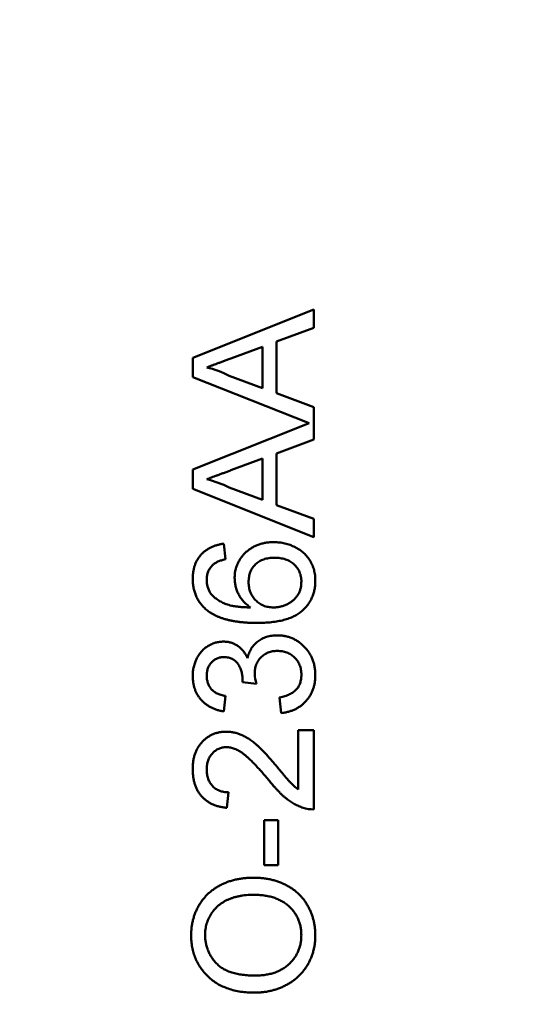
# Model space of a CAD drawing. Header units: millimetres. Extents: x 37 to 395, y 164 to 266.
# Tile 22 of 47: x 341.04 to 342.11, y 208.29 to 210.32. Entities that reach past the tile are written whole.
import ezdxf

# ---------------------------------------------------------------- set-up
doc = ezdxf.new("R2010")
doc.units = ezdxf.units.MM
doc.header["$LTSCALE"] = 0.75
doc.layers.add('Visible', color=7, linetype='Continuous', lineweight=50)
doc.layers.add('尺寸标注', color=3, linetype='Continuous', lineweight=25)
doc.styles.get("Standard").update_dxf_attribs({"font": 'arial.ttf'})
doc.dimstyles.new('Dim-ISO-25', dxfattribs={"dimtxt": 3.5, "dimasz": 3.5, "dimexe": 2.1, "dimexo": 2.1, "dimgap": 1.4, "dimtad": 1, "dimzin": 12, "dimdsep": 46, "dimtxsty": 'Standard', "dimcen": 0, "dimazin": 3, "dimtp": 0.1, "dimtm": 0.1, "dimtfac": 0.714286, "dimtmove": 0, "dimatfit": 3, "dimfxl": 1, "dimtzin": 12, "dimarcsym": 0})

# ---------------------------------------------------------------- blocks, each defined once
blk = doc.blocks.new('*D20')
at = {"layer": 'Defpoints', "color": 0, "transparency": 16777216}
for p in [(318.6376, 220.4329), (358.784, 187.735), (392.6929, 187.735)]:
    blk.add_point(p, dxfattribs=at)
at = {"layer": '尺寸标注', "color": 0, "lineweight": -2, "transparency": 16777216}
for p, q in [((320.7376, 220.4329), (394.7929, 220.4329)), ((392.6929, 216.9329), (392.6929, 191.235)), ((360.884, 187.735), (394.7929, 187.735))]:
    blk.add_line(p, q, dxfattribs=at)
at = {"layer": '尺寸标注', "color": 0, "transparency": 16777216}
for points in [[(392.1096, 216.9329), (393.2763, 216.9329), (392.6929, 220.4329)], [(392.1096, 191.235), (393.2763, 191.235), (392.6929, 187.735)]]:
    blk.add_solid(points, dxfattribs=at)
at = {"layer": '尺寸标注', "color": 0, "transparency": 16777216, "insert": (390.0156, 204.0839), "char_height": 2.5, "attachment_point": 5, "rotation": 90}
blk.add_mtext('32.7', dxfattribs=at)

msp = doc.modelspace()

# ---------------------------------------------------------------- linework, layer by layer
at = {"layer": 'Visible'}
for p, q in [((341.3997, 209.6216), (341.6497, 209.7209)), ((341.6497, 209.7209), (341.6497, 209.6835)), ((341.6497, 209.6835), (341.5728, 209.655)), ((341.544, 209.6444), (341.4783, 209.6201)), ((341.544, 209.5591), (341.544, 209.6444)), ((341.5728, 209.655), (341.5728, 209.5485)), ((341.3997, 209.5819), (341.3997, 209.6216)), ((341.6403, 209.4864), (341.3997, 209.5819)), ((341.4748, 209.5847), (341.544, 209.5591)), ((341.5728, 209.5485), (341.6497, 209.52)), ((341.6497, 209.52), (341.6497, 209.4527)), ((341.3997, 209.3909), (341.6403, 209.4864)), ((341.6497, 209.4527), (341.5728, 209.4243)), ((341.544, 209.4136), (341.4783, 209.3894)), ((341.544, 209.3283), (341.544, 209.4136)), ((341.5728, 209.4243), (341.5728, 209.3177)), ((341.3997, 209.3511), (341.3997, 209.3909)), ((341.4748, 209.3539), (341.544, 209.3283)), ((341.6497, 209.2518), (341.3997, 209.3511)), ((341.5728, 209.3177), (341.6497, 209.2892)), ((341.6497, 209.2892), (341.6497, 209.2518)), ((341.4638, 209.238), (341.4671, 209.2059)), ((341.5312, 208.9492), (341.5023, 208.9525)), ((341.4671, 208.9239), (341.4638, 208.8918)), ((341.5824, 208.8886), (341.5792, 208.9207)), ((341.6177, 208.7311), (341.6177, 208.8534)), ((341.6177, 208.8534), (341.6497, 208.8534)), ((341.6497, 208.8534), (341.6497, 208.6899)), ((341.4735, 208.7251), (341.4703, 208.6931)), ((341.5472, 208.6675), (341.576, 208.6675)), ((341.5472, 208.5745), (341.5472, 208.6675)), ((341.576, 208.6675), (341.576, 208.5745)), ((341.576, 208.5745), (341.5472, 208.5745))]:
    msp.add_line(p, q, dxfattribs=at)
for centre, radius, start, end in [((341.3869, 209.4181), 0.1883, 62.1865, 77.2078), ((341.3869, 209.1873), 0.1883, 62.1865, 77.2078), ((341.4817, 209.1635), 0.0531, 179.7398, 210.6494), ((341.6085, 208.9726), 0.0808, 181.8942, 196.8331), ((341.6479, 208.7529), 0.063, 251.1528, 271.7031)]:
    msp.add_arc(centre, radius, start, end, dxfattribs=at)
at = {"layer": 'Visible', "extrusion": (0, 0, -1)}
msp.add_arc((-341.4523, 208.9586), 0.0504, 181.7212, 186.981, dxfattribs=at)
at = {"layer": 'Visible'}
for points, knots in [([(341.4783, 209.6201), (341.4757, 209.6192), (341.4708, 209.6174), (341.4636, 209.6147), (341.4567, 209.6122), (341.4503, 209.6097), (341.4443, 209.6076), (341.4387, 209.6055), (341.4335, 209.6035), (341.4302, 209.6023), (341.4286, 209.6017)], [0, 0, 0, 0, 0.153148, 0.299433, 0.436426, 0.565671, 0.686508, 0.799269, 0.903395, 1, 1, 1, 1]), ([(341.4783, 209.3894), (341.4757, 209.3884), (341.4708, 209.3866), (341.4636, 209.3839), (341.4567, 209.3814), (341.4503, 209.379), (341.4443, 209.3768), (341.4387, 209.3748), (341.4335, 209.3728), (341.4302, 209.3716), (341.4286, 209.371)], [0, 0, 0, 0, 0.153148, 0.299433, 0.436426, 0.565671, 0.686508, 0.799269, 0.903395, 1, 1, 1, 1]), ([(341.3997, 209.1658), (341.3998, 209.1682), (341.3999, 209.173), (341.4007, 209.1801), (341.402, 209.1867), (341.4039, 209.1931), (341.4063, 209.1991), (341.4092, 209.2048), (341.4127, 209.2101), (341.4167, 209.215), (341.4211, 209.2196), (341.426, 209.2237), (341.4314, 209.2273), (341.4371, 209.2304), (341.4432, 209.2331), (341.4497, 209.2352), (341.4566, 209.2369), (341.4614, 209.2376), (341.4638, 209.238)], [0, 0, 0, 0, 0.068499, 0.134572, 0.198208, 0.259784, 0.319951, 0.379508, 0.438814, 0.498497, 0.558182, 0.617438, 0.677522, 0.737959, 0.80033, 0.86409, 0.930622, 1, 1, 1, 1]), ([(341.4863, 209.1673), (341.4863, 209.1698), (341.4865, 209.1748), (341.4875, 209.1821), (341.4894, 209.1891), (341.4918, 209.1958), (341.4951, 209.2022), (341.4989, 209.2084), (341.5036, 209.2142), (341.5088, 209.2197), (341.5147, 209.2247), (341.521, 209.2292), (341.5277, 209.2329), (341.5349, 209.2359), (341.5424, 209.2383), (341.5504, 209.24), (341.5588, 209.241), (341.5645, 209.2411), (341.5674, 209.2412)], [0, 0, 0, 0, 0.061347, 0.121203, 0.179863, 0.238152, 0.296252, 0.35519, 0.415676, 0.478379, 0.541524, 0.603977, 0.666513, 0.729491, 0.79371, 0.859736, 0.928449, 1, 1, 1, 1]), ([(341.5674, 209.2412), (341.5713, 209.241), (341.5789, 209.2408), (341.5901, 209.2388), (341.601, 209.2356), (341.6095, 209.2318), (341.6161, 209.2283), (341.6207, 209.2254), (341.625, 209.2222), (341.6291, 209.2189), (341.6328, 209.2152), (341.6363, 209.2113), (341.6394, 209.2071), (341.6422, 209.2028), (341.6447, 209.1982), (341.6469, 209.1935), (341.6488, 209.1887), (341.6503, 209.1837), (341.6515, 209.1785), (341.6524, 209.1732), (341.6529, 209.1677), (341.6529, 209.164), (341.6529, 209.1621)], [0, 0, 0, 0, 0.088899, 0.17544, 0.261633, 0.34801, 0.390819, 0.432814, 0.473776, 0.514166, 0.554107, 0.594121, 0.63362, 0.673585, 0.71348, 0.75336, 0.792891, 0.833007, 0.873643, 0.914893, 0.95695, 1, 1, 1, 1]), ([(341.4414, 209.1943), (341.4404, 209.1933), (341.4384, 209.1912), (341.4358, 209.1878), (341.4335, 209.1843), (341.4317, 209.1805), (341.4303, 209.1766), (341.4293, 209.1724), (341.4287, 209.1681), (341.4286, 209.1652), (341.4286, 209.1637)], [0, 0, 0, 0, 0.128545, 0.252818, 0.375212, 0.497113, 0.618546, 0.742222, 0.869458, 1, 1, 1, 1]), ([(341.4671, 209.2059), (341.4643, 209.2052), (341.4591, 209.2039), (341.4521, 209.2012), (341.4461, 209.1982), (341.4429, 209.1956), (341.4414, 209.1943)], [0, 0, 0, 0, 0.299802, 0.564331, 0.796204, 1, 1, 1, 1]), ([(341.5684, 209.2091), (341.5664, 209.2091), (341.5625, 209.209), (341.5568, 209.2083), (341.5514, 209.2073), (341.5463, 209.2058), (341.5416, 209.2039), (341.5371, 209.2015), (341.533, 209.1988), (341.5294, 209.1956), (341.526, 209.192), (341.5231, 209.1881), (341.5206, 209.184), (341.5186, 209.1795), (341.517, 209.1746), (341.516, 209.1695), (341.5152, 209.1641), (341.5152, 209.1603), (341.5151, 209.1584)], [0, 0, 0, 0, 0.072229, 0.141252, 0.207439, 0.270245, 0.331238, 0.391254, 0.450152, 0.509008, 0.567734, 0.625726, 0.683708, 0.742407, 0.803094, 0.865865, 0.931379, 1, 1, 1, 1]), ([(341.6241, 209.1597), (341.6241, 209.1615), (341.624, 209.165), (341.6232, 209.1701), (341.6221, 209.175), (341.6204, 209.1796), (341.6183, 209.1839), (341.6157, 209.188), (341.6127, 209.1919), (341.6092, 209.1954), (341.6053, 209.1986), (341.601, 209.2014), (341.5964, 209.2039), (341.5914, 209.2057), (341.5861, 209.2073), (341.5805, 209.2084), (341.5746, 209.209), (341.5705, 209.2091), (341.5684, 209.2091)], [0, 0, 0, 0, 0.063965, 0.124854, 0.184383, 0.242748, 0.2999, 0.357059, 0.415719, 0.475258, 0.535508, 0.596291, 0.657728, 0.721052, 0.786261, 0.853834, 0.925318, 1, 1, 1, 1]), ([(341.4281, 209.1017), (341.4259, 209.1038), (341.4214, 209.1077), (341.4156, 209.1146), (341.4107, 209.1218), (341.4067, 209.1296), (341.4036, 209.1379), (341.4013, 209.1468), (341.4, 209.1561), (341.3998, 209.1625), (341.3997, 209.1658)], [0, 0, 0, 0, 0.125625, 0.247619, 0.368528, 0.488104, 0.609878, 0.735382, 0.864448, 1, 1, 1, 1]), ([(341.5192, 209.1066), (341.5166, 209.1084), (341.5114, 209.1121), (341.5046, 209.1187), (341.4988, 209.1258), (341.4942, 209.1335), (341.4907, 209.1417), (341.4881, 209.15), (341.4866, 209.1586), (341.4864, 209.1644), (341.4863, 209.1673)], [0, 0, 0, 0, 0.13549, 0.265229, 0.390778, 0.51542, 0.638317, 0.759642, 0.878902, 1, 1, 1, 1]), ([(341.5151, 209.1584), (341.5152, 209.1567), (341.5152, 209.1532), (341.516, 209.1481), (341.517, 209.1431), (341.5186, 209.1384), (341.5206, 209.1339), (341.5231, 209.1295), (341.526, 209.1255), (341.5293, 209.1216), (341.533, 209.118), (341.537, 209.1149), (341.5413, 209.1124), (341.5458, 209.1102), (341.5507, 209.1086), (341.5558, 209.1074), (341.5612, 209.1067), (341.5649, 209.1066), (341.5668, 209.1066)], [0, 0, 0, 0, 0.064812, 0.127718, 0.189086, 0.249562, 0.309738, 0.370215, 0.431085, 0.493911, 0.55657, 0.617553, 0.678119, 0.739063, 0.801665, 0.864956, 0.93089, 1, 1, 1, 1]), ([(341.6529, 209.1621), (341.6529, 209.159), (341.6527, 209.1528), (341.6514, 209.1437), (341.6492, 209.1351), (341.6461, 209.1269), (341.6422, 209.1192), (341.6373, 209.1119), (341.6316, 209.1051), (341.625, 209.0987), (341.6174, 209.0929), (341.6086, 209.088), (341.5987, 209.0838), (341.5876, 209.0804), (341.5755, 209.0778), (341.5622, 209.0759), (341.5478, 209.0747), (341.5379, 209.0746), (341.5327, 209.0745)], [0, 0, 0, 0, 0.056157, 0.110133, 0.162537, 0.213912, 0.265146, 0.31651, 0.369179, 0.423123, 0.479276, 0.538691, 0.601978, 0.670125, 0.74365, 0.82281, 0.908261, 1, 1, 1, 1]), ([(341.5668, 209.1066), (341.5693, 209.1066), (341.5743, 209.1068), (341.5817, 209.1082), (341.5889, 209.1104), (341.5958, 209.1134), (341.6023, 209.1172), (341.608, 209.1216), (341.6129, 209.1267), (341.617, 209.1323), (341.6202, 209.1385), (341.6225, 209.1452), (341.6239, 209.1523), (341.624, 209.1572), (341.6241, 209.1597)], [0, 0, 0, 0, 0.086177, 0.171222, 0.257573, 0.34515, 0.431508, 0.513644, 0.593539, 0.672806, 0.752058, 0.831493, 0.913823, 1, 1, 1, 1]), ([(341.436, 209.1364), (341.4377, 209.1343), (341.4413, 209.13), (341.4479, 209.1244), (341.4555, 209.1194), (341.4626, 209.1157), (341.469, 209.1131), (341.4745, 209.1115), (341.4806, 209.11), (341.4872, 209.1088), (341.4944, 209.1079), (341.5021, 209.1071), (341.5105, 209.1067), (341.5163, 209.1066), (341.5192, 209.1066)], [0, 0, 0, 0, 0.088609, 0.181893, 0.280787, 0.38702, 0.444107, 0.506454, 0.574396, 0.647656, 0.726426, 0.811458, 0.90278, 1, 1, 1, 1]), ([(341.5327, 209.0745), (341.5298, 209.0745), (341.524, 209.0745), (341.5154, 209.0749), (341.5072, 209.0754), (341.4993, 209.0762), (341.4917, 209.0771), (341.4844, 209.0783), (341.4774, 209.0796), (341.4707, 209.0813), (341.4643, 209.083), (341.4582, 209.0851), (341.4524, 209.0873), (341.447, 209.0898), (341.4418, 209.0924), (341.4369, 209.0953), (341.4324, 209.0984), (341.4295, 209.1006), (341.4281, 209.1017)], [0, 0, 0, 0, 0.080034, 0.157854, 0.232564, 0.304731, 0.374384, 0.441663, 0.506048, 0.568692, 0.628715, 0.687238, 0.743227, 0.797567, 0.850239, 0.901629, 0.951067, 1, 1, 1, 1]), ([(341.5129, 209.0019), (341.5133, 209.0037), (341.5142, 209.0072), (341.5161, 209.0123), (341.5182, 209.017), (341.5206, 209.0216), (341.5235, 209.0257), (341.5267, 209.0296), (341.5303, 209.0331), (341.5341, 209.0364), (341.5383, 209.0394), (341.5427, 209.0419), (341.5474, 209.044), (341.5523, 209.0459), (341.5575, 209.0472), (341.563, 209.0481), (341.5687, 209.0488), (341.5726, 209.0488), (341.5745, 209.0489)], [0, 0, 0, 0, 0.065828, 0.128938, 0.190858, 0.251186, 0.310974, 0.37005, 0.429672, 0.489507, 0.549975, 0.610075, 0.670915, 0.732909, 0.796711, 0.861825, 0.929892, 1, 1, 1, 1]), ([(341.5745, 209.0489), (341.5772, 209.0488), (341.5825, 209.0487), (341.5903, 209.0475), (341.5977, 209.0457), (341.6049, 209.0431), (341.6117, 209.0399), (341.6182, 209.0358), (341.6244, 209.031), (341.6303, 209.0255), (341.6356, 209.0196), (341.6402, 209.0131), (341.6442, 209.0063), (341.6474, 208.9991), (341.6499, 208.9914), (341.6517, 208.9834), (341.6528, 208.975), (341.6529, 208.9693), (341.6529, 208.9664)], [0, 0, 0, 0, 0.063503, 0.124805, 0.18492, 0.244376, 0.303775, 0.364133, 0.425376, 0.488388, 0.551743, 0.61386, 0.67564, 0.737737, 0.800417, 0.864658, 0.930985, 1, 1, 1, 1]), ([(341.3997, 208.9649), (341.3998, 208.9682), (341.4001, 208.9746), (341.4017, 208.984), (341.4044, 208.993), (341.4082, 209.0016), (341.4128, 209.0095), (341.4183, 209.0165), (341.4246, 209.0224), (341.4317, 209.0273), (341.4392, 209.0312), (341.447, 209.034), (341.4551, 209.0357), (341.4605, 209.0359), (341.4633, 209.036)], [0, 0, 0, 0, 0.092054, 0.181008, 0.26913, 0.357137, 0.443549, 0.526433, 0.607453, 0.688385, 0.767854, 0.845531, 0.922529, 1, 1, 1, 1]), ([(341.4633, 209.036), (341.4659, 209.0359), (341.471, 209.0357), (341.4785, 209.0341), (341.4856, 209.0313), (341.4923, 209.0276), (341.4986, 209.0227), (341.5041, 209.0168), (341.509, 209.0098), (341.5116, 209.0046), (341.5129, 209.0019)], [0, 0, 0, 0, 0.121951, 0.240787, 0.35855, 0.479066, 0.601519, 0.727551, 0.859932, 1, 1, 1, 1]), ([(341.5743, 209.0168), (341.5726, 209.0168), (341.5694, 209.0167), (341.5646, 209.0161), (341.5601, 209.015), (341.5558, 209.0136), (341.5518, 209.0117), (341.5479, 209.0095), (341.5443, 209.0067), (341.5409, 209.0036), (341.5378, 209.0003), (341.5351, 208.9966), (341.5328, 208.9927), (341.531, 208.9886), (341.5295, 208.9842), (341.5285, 208.9797), (341.5279, 208.9749), (341.5278, 208.9716), (341.5277, 208.9699)], [0, 0, 0, 0, 0.067051, 0.13118, 0.193722, 0.254499, 0.314763, 0.375117, 0.436023, 0.498297, 0.560571, 0.621619, 0.681973, 0.742853, 0.804272, 0.867473, 0.932273, 1, 1, 1, 1]), ([(341.6241, 208.9675), (341.6241, 208.9694), (341.624, 208.9729), (341.6233, 208.9781), (341.6222, 208.983), (341.6206, 208.9877), (341.6186, 208.992), (341.6161, 208.9961), (341.6132, 208.9999), (341.6098, 209.0034), (341.6061, 209.0065), (341.6022, 209.0093), (341.5981, 209.0116), (341.5938, 209.0136), (341.5892, 209.015), (341.5844, 209.016), (341.5794, 209.0167), (341.576, 209.0168), (341.5743, 209.0168)], [0, 0, 0, 0, 0.069461, 0.135658, 0.19962, 0.261651, 0.322053, 0.38234, 0.443223, 0.50493, 0.56682, 0.6276, 0.687476, 0.747351, 0.808174, 0.870133, 0.933721, 1, 1, 1, 1]), ([(341.4643, 209.004), (341.4631, 209.004), (341.4606, 209.0039), (341.4569, 209.0034), (341.4535, 209.0026), (341.4502, 209.0014), (341.4471, 208.9999), (341.4441, 208.998), (341.4413, 208.9959), (341.4387, 208.9933), (341.4363, 208.9906), (341.4343, 208.9876), (341.4325, 208.9845), (341.4311, 208.9812), (341.43, 208.9776), (341.4292, 208.9739), (341.4287, 208.97), (341.4286, 208.9673), (341.4286, 208.9659)], [0, 0, 0, 0, 0.065093, 0.127304, 0.188122, 0.247131, 0.306077, 0.365678, 0.426103, 0.487841, 0.550317, 0.611805, 0.672737, 0.734883, 0.79768, 0.862475, 0.929775, 1, 1, 1, 1]), ([(341.5027, 208.9571), (341.5025, 208.9601), (341.5023, 208.9658), (341.5005, 208.9743), (341.4976, 208.9823), (341.4942, 208.9884), (341.4909, 208.993), (341.488, 208.9959), (341.4849, 208.9985), (341.4813, 209.0004), (341.4776, 209.0021), (341.4734, 209.0032), (341.469, 209.0039), (341.4659, 209.004), (341.4643, 209.004)], [0, 0, 0, 0, 0.129789, 0.254605, 0.378435, 0.50292, 0.565018, 0.624848, 0.683448, 0.742765, 0.802757, 0.86522, 0.930779, 1, 1, 1, 1]), ([(341.4286, 208.9659), (341.4287, 208.9632), (341.4289, 208.9581), (341.4308, 208.9507), (341.4338, 208.9439), (341.4373, 208.939), (341.4407, 208.9354), (341.4436, 208.933), (341.4468, 208.9309), (341.4502, 208.9289), (341.454, 208.9273), (341.4581, 208.9258), (341.4625, 208.9247), (341.4655, 208.9241), (341.4671, 208.9239)], [0, 0, 0, 0, 0.127797, 0.246795, 0.362284, 0.477652, 0.536237, 0.59559, 0.656344, 0.719085, 0.784349, 0.852876, 0.924551, 1, 1, 1, 1]), ([(341.5792, 208.9207), (341.5812, 208.9211), (341.5849, 208.9219), (341.5902, 208.9235), (341.5952, 208.9252), (341.5996, 208.9273), (341.6038, 208.9293), (341.6075, 208.9317), (341.6107, 208.9342), (341.6136, 208.937), (341.6161, 208.94), (341.6183, 208.9432), (341.6201, 208.9467), (341.6215, 208.9504), (341.6227, 208.9544), (341.6235, 208.9585), (341.624, 208.9629), (341.6241, 208.966), (341.6241, 208.9675)], [0, 0, 0, 0, 0.082566, 0.15976, 0.233155, 0.301356, 0.365752, 0.426437, 0.484185, 0.539549, 0.593156, 0.647048, 0.701446, 0.757, 0.81384, 0.873058, 0.934963, 1, 1, 1, 1]), ([(341.6529, 208.9664), (341.6529, 208.9638), (341.6528, 208.9586), (341.6518, 208.951), (341.6503, 208.9438), (341.6481, 208.9369), (341.6454, 208.9303), (341.642, 208.9242), (341.638, 208.9183), (341.6334, 208.9128), (341.6283, 208.9078), (341.6228, 208.9033), (341.617, 208.8994), (341.6108, 208.896), (341.6042, 208.8933), (341.5973, 208.8912), (341.59, 208.8895), (341.585, 208.8889), (341.5824, 208.8886)], [0, 0, 0, 0, 0.067794, 0.133464, 0.196934, 0.258481, 0.319787, 0.380431, 0.44099, 0.502867, 0.564806, 0.625526, 0.685604, 0.746041, 0.807347, 0.869717, 0.93379, 1, 1, 1, 1]), ([(341.4638, 208.8918), (341.4614, 208.8923), (341.4565, 208.8933), (341.4495, 208.8953), (341.4429, 208.8977), (341.4368, 208.9007), (341.431, 208.904), (341.4257, 208.9078), (341.4209, 208.912), (341.4164, 208.9166), (341.4125, 208.9216), (341.4091, 208.9269), (341.4062, 208.9325), (341.4039, 208.9384), (341.402, 208.9446), (341.4007, 208.9512), (341.3999, 208.9579), (341.3998, 208.9626), (341.3997, 208.9649)], [0, 0, 0, 0, 0.071036, 0.139343, 0.204958, 0.268332, 0.330129, 0.390664, 0.450861, 0.510587, 0.570374, 0.629455, 0.687994, 0.747581, 0.807839, 0.870034, 0.93381, 1, 1, 1, 1]), ([(341.3997, 208.7732), (341.3998, 208.7761), (341.3999, 208.7817), (341.4009, 208.79), (341.4024, 208.7977), (341.4046, 208.805), (341.4074, 208.8118), (341.4108, 208.8182), (341.4148, 208.8241), (341.4195, 208.8295), (341.4246, 208.8343), (341.43, 208.8386), (341.4357, 208.8421), (341.4417, 208.8451), (341.4481, 208.8474), (341.4547, 208.8489), (341.4616, 208.85), (341.4663, 208.8501), (341.4688, 208.8501)], [0, 0, 0, 0, 0.074712, 0.145539, 0.213339, 0.278615, 0.342094, 0.40389, 0.465063, 0.526577, 0.587328, 0.64638, 0.704345, 0.761672, 0.819418, 0.878039, 0.937796, 1, 1, 1, 1]), ([(341.4688, 208.8501), (341.4712, 208.8501), (341.4762, 208.8499), (341.4836, 208.8489), (341.4909, 208.847), (341.4982, 208.8446), (341.5056, 208.8412), (341.5131, 208.837), (341.5208, 208.8318), (341.5273, 208.8268), (341.5328, 208.8221), (341.5373, 208.8179), (341.5421, 208.8131), (341.5473, 208.8079), (341.5528, 208.8019), (341.5587, 208.7954), (341.5649, 208.7883), (341.5691, 208.7833), (341.5713, 208.7808)], [0, 0, 0, 0, 0.057945, 0.116018, 0.174826, 0.234683, 0.296827, 0.364061, 0.436192, 0.51426, 0.556976, 0.604856, 0.657675, 0.715751, 0.77884, 0.847501, 0.921228, 1, 1, 1, 1]), ([(341.4691, 208.8181), (341.4676, 208.8181), (341.4649, 208.818), (341.4609, 208.8173), (341.457, 208.8164), (341.4533, 208.815), (341.4498, 208.8132), (341.4464, 208.811), (341.4432, 208.8084), (341.4403, 208.8055), (341.4375, 208.8023), (341.4352, 208.7987), (341.4331, 208.7949), (341.4314, 208.7909), (341.4302, 208.7867), (341.4293, 208.7821), (341.4287, 208.7774), (341.4286, 208.7742), (341.4286, 208.7725)], [0, 0, 0, 0, 0.061762, 0.121174, 0.179421, 0.236843, 0.294322, 0.353191, 0.412721, 0.474522, 0.537057, 0.599591, 0.662367, 0.725246, 0.790316, 0.857724, 0.927232, 1, 1, 1, 1]), ([(341.5562, 208.7509), (341.5535, 208.7541), (341.5483, 208.7603), (341.5406, 208.769), (341.5334, 208.777), (341.5266, 208.7841), (341.5204, 208.7904), (341.5146, 208.7959), (341.5094, 208.8006), (341.5045, 208.8045), (341.4999, 208.8077), (341.4954, 208.8105), (341.4909, 208.8128), (341.4864, 208.8147), (341.4821, 208.8162), (341.4777, 208.8173), (341.4734, 208.818), (341.4705, 208.8181), (341.4691, 208.8181)], [0, 0, 0, 0, 0.11141, 0.214526, 0.309417, 0.396087, 0.474284, 0.544374, 0.60642, 0.660582, 0.709794, 0.756451, 0.800767, 0.843168, 0.884295, 0.923885, 0.962359, 1, 1, 1, 1]), ([(341.4703, 208.6931), (341.4675, 208.6934), (341.462, 208.6941), (341.4542, 208.6956), (341.4468, 208.6979), (341.44, 208.7005), (341.4336, 208.7039), (341.4278, 208.7077), (341.4225, 208.7121), (341.4177, 208.7171), (341.4135, 208.7225), (341.4098, 208.7284), (341.4067, 208.7348), (341.4041, 208.7416), (341.4022, 208.7489), (341.4008, 208.7566), (341.3999, 208.7648), (341.3998, 208.7704), (341.3997, 208.7732)], [0, 0, 0, 0, 0.070675, 0.137493, 0.201473, 0.262869, 0.32255, 0.380737, 0.43822, 0.495487, 0.553484, 0.611346, 0.670644, 0.731587, 0.794183, 0.859445, 0.928208, 1, 1, 1, 1]), ([(341.4286, 208.7725), (341.4286, 208.7708), (341.4287, 208.7674), (341.4293, 208.7624), (341.4301, 208.7577), (341.4315, 208.7532), (341.4331, 208.749), (341.4353, 208.7451), (341.4376, 208.7415), (341.4404, 208.7381), (341.4436, 208.7351), (341.447, 208.7324), (341.4507, 208.7302), (341.4547, 208.7284), (341.459, 208.727), (341.4636, 208.7259), (341.4684, 208.7253), (341.4718, 208.7252), (341.4735, 208.7251)], [0, 0, 0, 0, 0.070696, 0.138358, 0.20337, 0.2657, 0.327256, 0.386512, 0.445858, 0.505173, 0.56378, 0.622343, 0.680824, 0.739795, 0.800801, 0.864239, 0.930631, 1, 1, 1, 1]), ([(341.5713, 208.7808), (341.5731, 208.7786), (341.5765, 208.7744), (341.5814, 208.7685), (341.5859, 208.7632), (341.5899, 208.7583), (341.5935, 208.7542), (341.5966, 208.7505), (341.5993, 208.7476), (341.6034, 208.743), (341.6093, 208.7373), (341.615, 208.7331), (341.6177, 208.7311)], [0, 0, 0, 0, 0.1242, 0.23683, 0.339495, 0.431254, 0.511455, 0.581223, 0.640495, 0.688308, 0.850333, 1, 1, 1, 1]), ([(341.6275, 208.6932), (341.6246, 208.6943), (341.6186, 208.6965), (341.61, 208.7008), (341.6015, 208.706), (341.5945, 208.711), (341.5889, 208.7156), (341.5846, 208.7194), (341.5801, 208.7237), (341.5756, 208.7284), (341.5709, 208.7334), (341.566, 208.7388), (341.5611, 208.7447), (341.5579, 208.7488), (341.5562, 208.7509)], [0, 0, 0, 0, 0.100388, 0.204407, 0.310686, 0.422157, 0.480685, 0.543238, 0.6095, 0.679555, 0.753841, 0.831641, 0.913813, 1, 1, 1, 1]), ([(341.3965, 208.4304), (341.3966, 208.4332), (341.3967, 208.4389), (341.3974, 208.4471), (341.3988, 208.4552), (341.4005, 208.4631), (341.4029, 208.4707), (341.4056, 208.4782), (341.4091, 208.4854), (341.4129, 208.4924), (341.4172, 208.4991), (341.4219, 208.5053), (341.427, 208.5112), (341.4325, 208.5167), (341.4385, 208.5217), (341.4448, 208.5264), (341.4516, 208.5307), (341.4587, 208.5345), (341.4661, 208.5379), (341.4738, 208.5408), (341.4818, 208.5433), (341.49, 208.5454), (341.4984, 208.5469), (341.5071, 208.5481), (341.5161, 208.5487), (341.5221, 208.5488), (341.5251, 208.5489)], [0, 0, 0, 0, 0.043099, 0.085587, 0.126908, 0.167967, 0.20845, 0.249025, 0.289281, 0.33001, 0.370598, 0.410466, 0.450033, 0.489688, 0.529116, 0.569037, 0.609703, 0.650759, 0.692509, 0.734219, 0.776707, 0.819552, 0.863351, 0.907839, 0.953334, 1, 1, 1, 1]), ([(341.5251, 208.5489), (341.5283, 208.5488), (341.5344, 208.5487), (341.5435, 208.548), (341.5523, 208.5468), (341.5608, 208.5452), (341.5691, 208.543), (341.5772, 208.5404), (341.5851, 208.5373), (341.5926, 208.5337), (341.5998, 208.5297), (341.6066, 208.5253), (341.6129, 208.5205), (341.6188, 208.5153), (341.6242, 208.5097), (341.6292, 208.5037), (341.6337, 208.4973), (341.6378, 208.4905), (341.6413, 208.4835), (341.6444, 208.4763), (341.6471, 208.469), (341.6492, 208.4615), (341.6509, 208.4539), (341.6521, 208.4461), (341.6528, 208.4382), (341.6529, 208.4329), (341.6529, 208.4303)], [0, 0, 0, 0, 0.04756, 0.093962, 0.139112, 0.183626, 0.227457, 0.270703, 0.313611, 0.35626, 0.398366, 0.439557, 0.480045, 0.519888, 0.559658, 0.599421, 0.639208, 0.679668, 0.72002, 0.759859, 0.79956, 0.839199, 0.878956, 0.918794, 0.959083, 1, 1, 1, 1]), ([(341.5249, 208.5136), (341.5224, 208.5136), (341.5176, 208.5135), (341.5104, 208.513), (341.5035, 208.5123), (341.4968, 208.5112), (341.4904, 208.5097), (341.4841, 208.508), (341.4782, 208.506), (341.4725, 208.5036), (341.467, 208.501), (341.4619, 208.498), (341.4571, 208.4947), (341.4525, 208.4913), (341.4484, 208.4874), (341.4445, 208.4833), (341.4409, 208.4788), (341.4377, 208.4741), (341.4348, 208.4692), (341.4323, 208.4642), (341.4301, 208.459), (341.4284, 208.4536), (341.4271, 208.448), (341.426, 208.4424), (341.4255, 208.4365), (341.4254, 208.4326), (341.4254, 208.4306)], [0, 0, 0, 0, 0.050852, 0.099752, 0.147438, 0.194086, 0.239171, 0.28334, 0.326577, 0.368936, 0.410572, 0.451051, 0.490877, 0.530044, 0.568937, 0.607578, 0.64642, 0.685679, 0.724799, 0.763513, 0.802173, 0.84074, 0.879649, 0.919071, 0.959098, 1, 1, 1, 1]), ([(341.6241, 208.4301), (341.624, 208.4331), (341.6239, 208.4389), (341.6227, 208.4475), (341.6206, 208.4556), (341.6178, 208.4634), (341.6141, 208.4707), (341.6097, 208.4776), (341.6043, 208.4841), (341.5983, 208.4902), (341.5915, 208.4957), (341.584, 208.5006), (341.5758, 208.5045), (341.5669, 208.508), (341.5573, 208.5105), (341.5471, 208.5123), (341.5362, 208.5134), (341.5287, 208.5135), (341.5249, 208.5136)], [0, 0, 0, 0, 0.061055, 0.119545, 0.176806, 0.232956, 0.288583, 0.344667, 0.401662, 0.46054, 0.520477, 0.581213, 0.643431, 0.707961, 0.775371, 0.846414, 0.921152, 1, 1, 1, 1]), ([(341.528, 208.3117), (341.523, 208.3118), (341.5133, 208.3119), (341.499, 208.3135), (341.4857, 208.3161), (341.4731, 208.3198), (341.4614, 208.3244), (341.4505, 208.3301), (341.4405, 208.3369), (341.4313, 208.3446), (341.4232, 208.3533), (341.416, 208.3625), (341.41, 208.3723), (341.405, 208.3828), (341.4012, 208.3938), (341.3986, 208.4055), (341.3968, 208.4178), (341.3966, 208.4261), (341.3965, 208.4304)], [0, 0, 0, 0, 0.075226, 0.146575, 0.2145, 0.27953, 0.342403, 0.403496, 0.463762, 0.523864, 0.583252, 0.641302, 0.698898, 0.756295, 0.814628, 0.874325, 0.935783, 1, 1, 1, 1]), ([(341.4254, 208.4306), (341.4254, 208.4278), (341.4256, 208.4223), (341.4268, 208.4141), (341.4286, 208.4062), (341.4312, 208.3987), (341.4345, 208.3914), (341.4387, 208.3845), (341.4435, 208.3778), (341.4491, 208.3715), (341.4555, 208.3656), (341.463, 208.3606), (341.4715, 208.3564), (341.481, 208.3529), (341.4915, 208.3502), (341.5029, 208.3483), (341.5154, 208.3472), (341.524, 208.347), (341.5284, 208.3469)], [0, 0, 0, 0, 0.055943, 0.110382, 0.164048, 0.216759, 0.269601, 0.323009, 0.377581, 0.433449, 0.490922, 0.550625, 0.613117, 0.679861, 0.751358, 0.828261, 0.910795, 1, 1, 1, 1]), ([(341.6529, 208.4303), (341.6529, 208.4274), (341.6528, 208.4217), (341.652, 208.4133), (341.6507, 208.4051), (341.6488, 208.3971), (341.6464, 208.3894), (341.6435, 208.3819), (341.6401, 208.3746), (341.6362, 208.3676), (341.6318, 208.361), (341.6269, 208.3547), (341.6217, 208.3488), (341.6161, 208.3434), (341.6102, 208.3383), (341.6038, 208.3338), (341.597, 208.3296), (341.5899, 208.3258), (341.5826, 208.3225), (341.5751, 208.3196), (341.5675, 208.3172), (341.5598, 208.3152), (341.552, 208.3136), (341.5441, 208.3125), (341.5361, 208.3118), (341.5308, 208.3117), (341.528, 208.3117)], [0, 0, 0, 0, 0.044697, 0.088534, 0.131409, 0.173814, 0.215715, 0.257247, 0.298848, 0.340604, 0.382029, 0.42297, 0.463632, 0.504048, 0.544591, 0.584964, 0.626265, 0.667979, 0.709943, 0.751382, 0.792619, 0.833948, 0.875008, 0.916446, 0.957907, 1, 1, 1, 1]), ([(341.5284, 208.3469), (341.5321, 208.347), (341.5391, 208.3471), (341.5494, 208.3483), (341.559, 208.3501), (341.5682, 208.3527), (341.5767, 208.356), (341.5846, 208.3601), (341.5919, 208.3649), (341.5986, 208.3705), (341.6046, 208.3766), (341.6098, 208.3831), (341.6142, 208.39), (341.6178, 208.3973), (341.6207, 208.405), (341.6226, 208.413), (341.6239, 208.4215), (341.624, 208.4272), (341.6241, 208.4301)], [0, 0, 0, 0, 0.075964, 0.148125, 0.217201, 0.2833, 0.347202, 0.4093, 0.470426, 0.531588, 0.591739, 0.650258, 0.707303, 0.764208, 0.821148, 0.879119, 0.938423, 1, 1, 1, 1])]:
    msp.add_open_spline(points, degree=3, knots=knots, dxfattribs=at)

# ---------------------------------------------------------------- dimensions: what is measured, and where the dimension line sits
at = {"layer": '尺寸标注'}
dim = msp.add_linear_dim(base=(392.6929, 187.735), p1=(318.6376, 220.4329), p2=(358.784, 187.735), angle=90, dimstyle='Dim-ISO-25', override={"dimtxt": 2.5, "dimtoh": 1}, dxfattribs=at)
dim.commit()
dim.dimension.update_dxf_attribs({"geometry": '*D20', "text_midpoint": (390.0156, 204.0839)})

doc.saveas('drawing.dxf')
